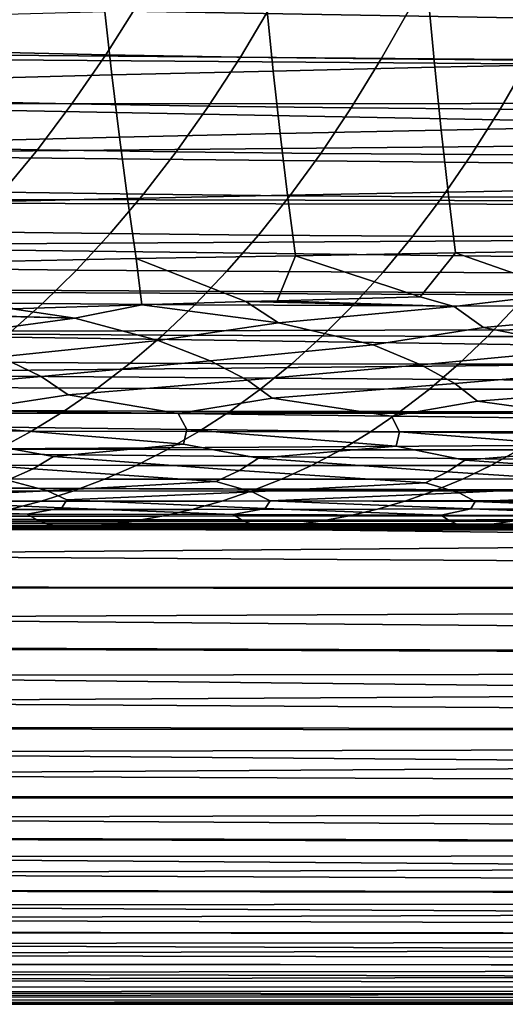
# Model space of a CAD drawing. Header units: metres. Extents: x -23 to 242, y -40 to 23.
# Tile 68 of 256: x 25.79 to 28.93, y -20 to -13.62. Entities that reach past the tile are written whole.
import ezdxf

# ---------------------------------------------------------------- set-up
doc = ezdxf.new("R2010")
doc.units = ezdxf.units.M
doc.layers.add('solid_10171013', color=7, linetype='CONTINUOUS')

msp = doc.modelspace()

# ---------------------------------------------------------------- linework, layer by layer
at = {"layer": 'solid_10171013'}
for points in [[(25.389336, -13.206691, 111.537949), (25.094749, -13.630113, 111.154785), (25.619873, -13.521772, 111.236404), (25.843702, -13.192604, 111.531807)], [(25.831392, -13.211082, 81.484428), (60.200001, -13.382612, 81.6371), (60.200001, -14.142136, 82.357864), (25.601278, -13.548038, 81.787735)], [(25.619873, -13.521772, 111.236404), (25.39691, -13.845643, 110.932541), (60.5, -14.142144, 110.642143), (60.5, -13.383145, 111.362396)], [(25.509834, -13.826753, 246.192963), (25.737978, -13.486362, 245.648315), (26.558241, -13.505987, 246.222748), (26.34333, -13.845499, 246.775223)], [(26.34333, -13.845499, 246.775223), (26.558241, -13.505987, 246.222748), (27.417511, -13.521946, 246.775986), (27.215204, -13.860709, 247.334976)], [(27.215204, -13.860709, 247.334976), (27.417511, -13.521946, 246.775986), (28.318319, -13.534345, 247.307587), (28.127794, -13.872488, 247.871857)], [(28.43573, -13.514658, 269.573761), (27.386017, -13.539826, 269.272949), (27.427948, -13.950733, 269.104126), (28.474407, -13.926785, 269.411011)], [(29.48661, -13.491099, 269.855896), (28.43573, -13.514658, 269.573761), (28.474407, -13.926785, 269.411011), (29.522438, -13.90428, 269.698914)], [(26.33807, -13.566708, 268.951965), (25.292492, -13.595404, 268.609436), (25.342287, -14.003314, 268.427826), (26.383698, -13.976213, 268.776886)], [(25.373482, -13.876737, 82.097359), (25.601278, -13.548038, 81.787735), (60.200001, -14.142136, 82.357864)], [(27.386017, -13.539826, 269.272949), (26.33807, -13.566708, 268.951965), (26.383698, -13.976213, 268.776886), (27.427948, -13.950733, 269.104126)], [(28.127794, -13.872488, 247.871857), (28.318319, -13.534345, 247.307587), (29.260479, -13.543396, 247.816727), (29.08087, -13.881044, 248.385178)], [(25.39691, -13.845643, 110.932541), (25.17556, -14.163199, 110.62104), (60.5, -14.142144, 110.642143)], [(25.277256, -14.145879, 246.748123), (25.509834, -13.826753, 246.192963), (26.34333, -13.845499, 246.775223), (26.124298, -14.163666, 247.338242)], [(26.124298, -14.163666, 247.338242), (26.34333, -13.845499, 246.775223), (27.215204, -13.860709, 247.334976), (27.009062, -14.178069, 247.904587)], [(25.373482, -13.876737, 82.097359), (60.200001, -14.142136, 82.357864), (60.200001, -14.862897, 83.117386), (25.149719, -14.196124, 82.412064)], [(27.009062, -14.178069, 247.904587), (27.215204, -13.860709, 247.334976), (28.127794, -13.872488, 247.871857), (27.933691, -14.189195, 248.446777)], [(27.933691, -14.189195, 248.446777), (28.127794, -13.872488, 247.871857), (29.08087, -13.881044, 248.385178), (28.897913, -14.197244, 248.96431)], [(29.522438, -13.90428, 269.698914), (28.474407, -13.926785, 269.411011), (28.515692, -14.333888, 269.23819), (29.560705, -14.312757, 269.532166)], [(28.897913, -14.197244, 248.96431), (29.08087, -13.881044, 248.385178), (30.073826, -13.886375, 248.873795), (29.901117, -14.202211, 249.456192)], [(26.383698, -13.976213, 268.776886), (25.342287, -14.003314, 268.427826), (25.395254, -14.405173, 268.235291), (26.432297, -14.380018, 268.591156)], [(27.427948, -13.950733, 269.104126), (26.383698, -13.976213, 268.776886), (26.432297, -14.380018, 268.591156), (27.472666, -14.356282, 268.924957)], [(28.474407, -13.926785, 269.411011), (27.427948, -13.950733, 269.104126), (27.472666, -14.356282, 268.924957), (28.515692, -14.333888, 269.23819)], [(24.953775, -14.476063, 110.300133), (24.73411, -14.781856, 109.972076), (60.5, -14.862393, 109.883148), (60.5, -14.142144, 110.642143)], [(25.17556, -14.163199, 110.62104), (24.953775, -14.476063, 110.300133), (60.5, -14.142144, 110.642143)], [(25.040707, -14.443903, 247.312668), (25.277256, -14.145879, 246.748123), (26.124298, -14.163666, 247.338242), (25.901585, -14.46066, 247.91069)], [(25.901585, -14.46066, 247.91069), (26.124298, -14.163666, 247.338242), (27.009062, -14.178069, 247.904587), (26.799505, -14.474208, 248.483627)], [(24.930357, -14.505833, 82.731163), (25.149719, -14.196124, 82.412064), (60.200001, -14.862897, 83.117386)], [(26.799505, -14.474208, 248.483627), (27.009062, -14.178069, 247.904587), (27.933691, -14.189195, 248.446777), (27.73641, -14.484654, 249.031174)], [(27.73641, -14.484654, 249.031174), (27.933691, -14.189195, 248.446777), (28.897913, -14.197244, 248.96431), (28.711987, -14.49219, 249.552948)], [(28.711987, -14.49219, 249.552948), (28.897913, -14.197244, 248.96431), (29.901117, -14.202211, 249.456192), (29.725622, -14.496806, 250.048141)], [(27.472666, -14.356282, 268.924957), (26.432297, -14.380018, 268.591156), (26.484205, -14.777163, 268.39389), (27.520491, -14.755557, 268.734589)], [(28.515692, -14.333888, 269.23819), (27.472666, -14.356282, 268.924957), (27.520491, -14.755557, 268.734589), (28.559893, -14.735097, 269.054474)], [(29.560705, -14.312757, 269.532166), (28.515692, -14.333888, 269.23819), (28.559893, -14.735097, 269.054474), (29.601704, -14.715712, 269.354889)], [(26.432297, -14.380018, 268.591156), (25.395254, -14.405173, 268.235291), (25.451736, -14.799979, 268.030945), (26.484205, -14.777163, 268.39389)], [(24.800568, -14.721326, 247.885742), (25.040707, -14.443903, 247.312668), (25.901585, -14.46066, 247.91069), (25.675543, -14.736991, 248.491669)], [(25.675543, -14.736991, 248.491669), (25.901585, -14.46066, 247.91069), (26.799505, -14.474208, 248.483627), (26.586857, -14.749642, 249.071213)], [(26.586857, -14.749642, 249.071213), (26.799505, -14.474208, 248.483627), (27.73641, -14.484654, 249.031174), (27.536249, -14.759385, 249.62413)], [(27.536249, -14.759385, 249.62413), (27.73641, -14.484654, 249.031174), (28.711987, -14.49219, 249.552948), (28.523369, -14.7664, 250.150192)], [(24.714354, -14.806415, 83.054924), (24.930357, -14.505833, 82.731163), (60.200001, -14.862897, 83.117386)], [(28.523369, -14.7664, 250.150192), (28.711987, -14.49219, 249.552948), (29.725622, -14.496806, 250.048141), (29.547602, -14.770671, 250.648712)], [(25.446493, -14.993261, 249.080368), (25.675543, -14.736991, 248.491669), (26.586857, -14.749642, 249.071213), (26.371407, -15.004979, 249.66655)], [(28.559893, -14.735097, 269.054474), (27.520491, -14.755557, 268.734589), (27.571754, -15.147638, 268.532166), (28.607327, -15.129539, 268.85907)], [(29.601704, -14.715712, 269.354889), (28.559893, -14.735097, 269.054474), (28.607327, -15.129539, 268.85907), (29.645737, -15.112328, 269.166321)], [(24.73411, -14.781856, 109.972076), (24.519489, -15.078104, 109.639664), (60.5, -14.862393, 109.883148)], [(26.484205, -14.777163, 268.39389), (25.451736, -14.799979, 268.030945), (25.512077, -15.186736, 267.813934), (26.539759, -15.166683, 268.184235)], [(26.371407, -15.004979, 249.66655), (26.586857, -14.749642, 249.071213), (27.536249, -14.759385, 249.62413), (27.333473, -15.013997, 250.224854)], [(27.520491, -14.755557, 268.734589), (26.484205, -14.777163, 268.39389), (26.539759, -15.166683, 268.184235), (27.571754, -15.147638, 268.532166)], [(27.333473, -15.013997, 250.224854), (27.536249, -14.759385, 249.62413), (28.523369, -14.7664, 250.150192), (28.3323, -15.020482, 250.755203)], [(28.3323, -15.020482, 250.755203), (28.523369, -14.7664, 250.150192), (29.547602, -14.770671, 250.648712), (29.367277, -15.024411, 251.25708)], [(24.519489, -15.078104, 109.639664), (24.310726, -15.364101, 109.304077), (60.5, -15.54315, 109.086075), (60.5, -14.862393, 109.883148)], [(24.714354, -14.806415, 83.054924), (60.200001, -14.862897, 83.117386), (60.200001, -15.542919, 83.913589), (24.502859, -15.097673, 83.382828)], [(25.21476, -15.230071, 249.67598), (25.446493, -14.993261, 249.080368), (26.371407, -15.004979, 249.66655), (26.153452, -15.240828, 250.268814)], [(26.153452, -15.240828, 250.268814), (26.371407, -15.004979, 249.66655), (27.333473, -15.013997, 250.224854), (27.128351, -15.249102, 250.832504)], [(27.128351, -15.249102, 250.832504), (27.333473, -15.013997, 250.224854), (28.3323, -15.020482, 250.755203), (28.139027, -15.255047, 251.367172)], [(28.139027, -15.255047, 251.367172), (28.3323, -15.020482, 250.755203), (29.367277, -15.024411, 251.25708), (29.184872, -15.258632, 251.872437)], [(24.297071, -15.379423, 83.714333), (24.502859, -15.097673, 83.382828), (60.200001, -15.542919, 83.913589)], [(29.3486, -15.387661, 268.931519), (29.645737, -15.112328, 269.166321), (28.607327, -15.129539, 268.85907)], [(25.737562, -15.491467, 267.693115), (26.576668, -15.465345, 268.007904), (26.539759, -15.166683, 268.184235), (25.512077, -15.186736, 267.813934)], [(27.251114, -15.445236, 268.248413), (27.453915, -15.439354, 268.318634), (27.571754, -15.147638, 268.532166), (26.539759, -15.166683, 268.184235)], [(26.576668, -15.465345, 268.007904), (27.251114, -15.445236, 268.248413), (26.539759, -15.166683, 268.184235)], [(27.453915, -15.439354, 268.318634), (28.379135, -15.413469, 268.627319), (27.571754, -15.147638, 268.532166)], [(28.379135, -15.413469, 268.627319), (28.607327, -15.129539, 268.85907), (27.571754, -15.147638, 268.532166)], [(28.599354, -15.476847, 268.65451), (29.3486, -15.387661, 268.931519), (28.607327, -15.129539, 268.85907), (28.379135, -15.413469, 268.627319)], [(24.980669, -15.448022, 250.277679), (25.21476, -15.230071, 249.67598), (26.153452, -15.240828, 250.268814), (25.933285, -15.457795, 250.877167)], [(25.933285, -15.457795, 250.877167), (26.153452, -15.240828, 250.268814), (27.128351, -15.249102, 250.832504), (26.92115, -15.46531, 251.446289)], [(26.92115, -15.46531, 251.446289), (27.128351, -15.249102, 250.832504), (28.139027, -15.255047, 251.367172), (27.943792, -15.470705, 251.985291)], [(27.943792, -15.470705, 251.985291), (28.139027, -15.255047, 251.367172), (29.184872, -15.258632, 251.872437), (29.000612, -15.473939, 252.493927)], [(24.297071, -15.379423, 83.714333), (60.200001, -15.542919, 83.913589), (60.200001, -16.18034, 84.744293), (24.096949, -15.651815, 84.049271)], [(24.310726, -15.364101, 109.304077), (24.106079, -15.641211, 108.96405), (60.5, -15.54315, 109.086075)], [(28.599354, -15.476847, 268.65451), (27.453915, -15.439354, 268.318634), (27.251114, -15.445236, 268.248413)], [(28.599354, -15.476847, 268.65451), (28.379135, -15.413469, 268.627319), (27.453915, -15.439354, 268.318634)], [(28.788877, -15.612595, 268.621857), (29.948284, -15.507005, 269.03064), (29.3486, -15.387661, 268.931519), (28.599354, -15.476847, 268.65451)], [(24.744541, -15.647716, 250.884674), (24.980669, -15.448022, 250.277679), (25.933285, -15.457795, 250.877167), (25.711201, -15.65649, 251.490829)], [(26.142616, -15.552872, 267.794128), (25.737562, -15.491467, 267.693115), (24.933481, -15.5177, 267.374146)], [(25.711201, -15.65649, 251.490829), (25.933285, -15.457795, 250.877167), (26.92115, -15.46531, 251.446289), (26.712135, -15.663234, 252.065369)], [(26.142616, -15.552872, 267.794128), (26.576668, -15.465345, 268.007904), (25.737562, -15.491467, 267.693115)], [(26.682468, -15.696915, 267.875183), (27.462904, -15.583664, 268.223694), (26.576668, -15.465345, 268.007904), (26.142616, -15.552872, 267.794128)], [(27.462904, -15.583664, 268.223694), (27.251114, -15.445236, 268.248413), (26.576668, -15.465345, 268.007904)], [(26.712135, -15.663234, 252.065369), (26.92115, -15.46531, 251.446289), (27.943792, -15.470705, 251.985291), (27.746841, -15.668066, 252.608704)], [(28.599354, -15.476847, 268.65451), (27.251114, -15.445236, 268.248413), (27.462904, -15.583664, 268.223694)], [(28.599354, -15.476847, 268.65451), (27.462904, -15.583664, 268.223694), (28.076168, -15.725664, 268.315918), (28.788877, -15.612595, 268.621857)], [(27.746841, -15.668066, 252.608704), (27.943792, -15.470705, 251.985291), (29.000612, -15.473939, 252.493927), (28.81472, -15.670938, 253.120758)], [(29.948284, -15.507005, 269.03064), (28.788877, -15.612595, 268.621857), (29.476049, -15.752507, 268.722809), (30.119646, -15.639549, 268.991089)], [(28.81472, -15.670938, 253.120758), (29.000612, -15.473939, 252.493927), (30.090721, -15.475278, 252.972946), (29.914881, -15.67209, 253.602432)], [(23.907, -15.908607, 108.620903), (23.715017, -16.165514, 108.276085), (60.5, -16.180403, 108.255615), (60.5, -15.54315, 109.086075)], [(24.106079, -15.641211, 108.96405), (23.907, -15.908607, 108.620903), (60.5, -15.54315, 109.086075)], [(26.142616, -15.552872, 267.794128), (24.933481, -15.5177, 267.374146), (24.82725, -15.52127, 267.330658)], [(26.142616, -15.552872, 267.794128), (24.82725, -15.52127, 267.330658), (25.296221, -15.666424, 267.397522)], [(26.142616, -15.552872, 267.794128), (25.296221, -15.666424, 267.397522), (25.66139, -15.803097, 267.418732), (26.682468, -15.696915, 267.875183)], [(27.462904, -15.583664, 268.223694), (26.682468, -15.696915, 267.875183), (27.018633, -15.829651, 267.879639), (28.076168, -15.725664, 268.315918)], [(28.788877, -15.612595, 268.621857), (28.076168, -15.725664, 268.315918), (28.383051, -15.854703, 268.305725), (29.476049, -15.752507, 268.722809)], [(23.90204, -15.914923, 84.38739), (24.096949, -15.651815, 84.049271), (60.200001, -16.18034, 84.744293)], [(25.487488, -15.837523, 252.108978), (25.711201, -15.65649, 251.490829), (26.712135, -15.663234, 252.065369), (26.501572, -15.843485, 252.68895)], [(26.682468, -15.696915, 267.875183), (25.66139, -15.803097, 267.418732), (25.924196, -15.930878, 267.395905), (27.018633, -15.829651, 267.879639)], [(26.501572, -15.843485, 252.68895), (26.712135, -15.663234, 252.065369), (27.746841, -15.668066, 252.608704), (27.548414, -15.847743, 253.236618)], [(27.548414, -15.847743, 253.236618), (27.746841, -15.668066, 252.608704), (28.81472, -15.670938, 253.120758), (28.627422, -15.850238, 253.752075)], [(28.627422, -15.850238, 253.752075), (28.81472, -15.670938, 253.120758), (29.914881, -15.67209, 253.602432), (29.737696, -15.851181, 254.23642)], [(28.076168, -15.725664, 268.315918), (27.018633, -15.829651, 267.879639), (27.260429, -15.954079, 267.846069), (28.383051, -15.854703, 268.305725)], [(29.476049, -15.752507, 268.722809), (28.383051, -15.854703, 268.305725), (28.603779, -15.975988, 268.262787), (29.753513, -15.878107, 268.699829)], [(25.66139, -15.803097, 267.418732), (24.596649, -15.906583, 266.909058), (24.786442, -16.029175, 266.85553), (25.924196, -15.930878, 267.395905)], [(25.262375, -16.001574, 252.730988), (25.487488, -15.837523, 252.108978), (26.501572, -15.843485, 252.68895), (26.289669, -16.006748, 253.316391)], [(27.018633, -15.829651, 267.879639), (25.924196, -15.930878, 267.395905), (26.099728, -16.050385, 267.335602), (27.260429, -15.954079, 267.846069)], [(26.289669, -16.006748, 253.316391), (26.501572, -15.843485, 252.68895), (27.548414, -15.847743, 253.236618), (27.348705, -16.01042, 253.868393)], [(28.383051, -15.854703, 268.305725), (27.260429, -15.954079, 267.846069), (27.421776, -16.070681, 267.779968), (28.603779, -15.975988, 268.262787)], [(27.348705, -16.01042, 253.868393), (27.548414, -15.847743, 253.236618), (28.627422, -15.850238, 253.752075), (28.438894, -16.01252, 254.387253)], [(28.438894, -16.01252, 254.387253), (28.627422, -15.850238, 253.752075), (29.737696, -15.851181, 254.23642), (29.559332, -16.013233, 254.874268)], [(29.753513, -15.878107, 268.699829), (28.603779, -15.975988, 268.262787), (28.75106, -16.089874, 268.191681), (29.953188, -15.99647, 268.648712)], [(23.712925, -16.168493, 84.728004), (23.90204, -15.914923, 84.38739), (60.200001, -16.18034, 84.744293)], [(25.924196, -15.930878, 267.395905), (24.786442, -16.029175, 266.85553), (25.439423, -16.151287, 266.968964), (26.099728, -16.050385, 267.335602)], [(27.260429, -15.954079, 267.846069), (26.099728, -16.050385, 267.335602), (26.811819, -16.170351, 267.4534), (27.421776, -16.070681, 267.779968)], [(25.036015, -16.149397, 253.35643), (25.262375, -16.001574, 252.730988), (26.289669, -16.006748, 253.316391), (26.076571, -16.15379, 253.947266)], [(26.076571, -16.15379, 253.947266), (26.289669, -16.006748, 253.316391), (27.348705, -16.01042, 253.868393), (27.147846, -16.156872, 254.503601)], [(27.147846, -16.156872, 254.503601), (27.348705, -16.01042, 253.868393), (28.438894, -16.01252, 254.387253), (28.24926, -16.158569, 255.025864)], [(28.603779, -15.975988, 268.262787), (27.421776, -16.070681, 267.779968), (28.193279, -16.188494, 267.900665), (28.75106, -16.089874, 268.191681)], [(28.24926, -16.158569, 255.025864), (28.438894, -16.01252, 254.387253), (29.559332, -16.013233, 254.874268), (29.379904, -16.159035, 255.515533)], [(29.953188, -15.99647, 268.648712), (28.75106, -16.089874, 268.191681), (29.582382, -16.205532, 268.313782), (30.08655, -16.10783, 268.573303)], [(26.099728, -16.050385, 267.335602), (25.439423, -16.151287, 266.968964), (26.811819, -16.170351, 267.4534)], [(27.421776, -16.070681, 267.779968), (26.811819, -16.170351, 267.4534), (28.193279, -16.188494, 267.900665)], [(28.75106, -16.089874, 268.191681), (28.193279, -16.188494, 267.900665), (29.582382, -16.205532, 268.313782)], [(23.530846, -16.411768, 107.930389), (23.353588, -16.647978, 107.583542), (60.5, -16.773222, 107.393066), (60.5, -16.180403, 108.255615)], [(23.712925, -16.168493, 84.728004), (60.200001, -16.18034, 84.744293), (60.200001, -16.773411, 85.607216), (23.530174, -16.412321, 85.070404)], [(23.715017, -16.165514, 108.276085), (23.530846, -16.411768, 107.930389), (60.5, -16.180403, 108.255615)], [(24.808558, -16.281754, 253.984894), (25.036015, -16.149397, 253.35643), (26.076571, -16.15379, 253.947266), (25.862415, -16.285378, 254.581161)], [(25.439423, -16.151287, 266.968964), (25.50247, -16.25684, 266.85553), (26.869204, -16.273386, 267.340576), (26.811819, -16.170351, 267.4534)], [(25.862415, -16.285378, 254.581161), (26.076571, -16.15379, 253.947266), (27.147846, -16.156872, 254.503601), (26.945965, -16.28788, 255.141846)], [(26.811819, -16.170351, 267.4534), (26.869204, -16.273386, 267.340576), (28.245417, -16.289179, 267.788574), (28.193279, -16.188494, 267.900665)], [(26.945965, -16.28788, 255.141846), (27.147846, -16.156872, 254.503601), (28.24926, -16.158569, 255.025864), (28.058638, -16.289171, 255.667511)], [(28.058638, -16.289171, 255.667511), (28.24926, -16.158569, 255.025864), (29.379904, -16.159035, 255.515533), (29.199524, -16.289381, 256.159851)], [(28.193279, -16.188494, 267.900665), (28.245417, -16.289179, 267.788574), (29.629652, -16.304043, 268.202454), (29.582382, -16.205532, 268.313782)], [(25.50247, -16.25684, 266.85553), (25.479128, -16.354164, 266.703888), (26.005846, -16.449152, 266.751251), (26.846724, -16.368471, 267.194733)], [(26.869204, -16.273386, 267.340576), (25.50247, -16.25684, 266.85553), (26.846724, -16.368471, 267.194733)], [(26.869204, -16.273386, 267.340576), (26.846724, -16.368471, 267.194733), (27.332537, -16.460819, 267.216797), (28.224451, -16.382193, 267.64798)], [(28.245417, -16.289179, 267.788574), (26.869204, -16.273386, 267.340576), (28.224451, -16.382193, 267.64798)], [(24.580154, -16.399403, 254.615967), (24.808558, -16.281754, 253.984894), (25.862415, -16.285378, 254.581161), (25.647339, -16.402285, 255.217667)], [(25.647339, -16.402285, 255.217667), (25.862415, -16.285378, 254.581161), (26.945965, -16.28788, 255.141846), (26.743191, -16.404219, 255.7827)], [(26.743191, -16.404219, 255.7827), (26.945965, -16.28788, 255.141846), (28.058638, -16.289171, 255.667511), (27.867147, -16.405113, 256.311768)], [(27.867147, -16.405113, 256.311768), (28.058638, -16.289171, 255.667511), (29.199524, -16.289381, 256.159851), (29.018299, -16.405066, 256.806763)], [(28.245417, -16.289179, 267.788574), (28.224451, -16.382193, 267.64798), (28.668673, -16.472008, 267.647858), (29.610765, -16.39514, 268.066681)], [(29.629652, -16.304043, 268.202454), (28.245417, -16.289179, 267.788574), (29.610765, -16.39514, 268.066681)], [(25.479128, -16.354164, 266.703888), (24.69054, -16.437214, 266.248138), (25.873766, -16.530106, 266.550049), (26.005846, -16.449152, 266.751251)], [(26.846724, -16.368471, 267.194733), (26.005846, -16.449152, 266.751251), (27.209606, -16.540031, 267.027557), (27.332537, -16.460819, 267.216797)], [(28.224451, -16.382193, 267.64798), (27.332537, -16.460819, 267.216797), (28.555817, -16.549616, 267.469421), (28.668673, -16.472008, 267.647858)], [(29.610765, -16.39514, 268.066681), (28.668673, -16.472008, 267.647858), (29.91098, -16.558691, 267.878387), (30.012985, -16.482557, 268.047119)], [(23.354012, -16.64641, 85.414108), (23.530174, -16.412321, 85.070404), (60.200001, -16.773411, 85.607216)], [(24.69054, -16.437214, 266.248138), (24.550434, -16.520063, 266.03363), (25.708096, -16.603594, 266.329712), (25.873766, -16.530106, 266.550049)], [(25.431484, -16.505278, 255.856384), (25.647339, -16.402285, 255.217667), (26.743191, -16.404219, 255.7827), (26.539652, -16.506672, 256.425781)], [(26.005846, -16.449152, 266.751251), (25.873766, -16.530106, 266.550049), (27.055363, -16.611895, 266.821625), (27.209606, -16.540031, 267.027557)], [(26.539652, -16.506672, 256.425781), (26.743191, -16.404219, 255.7827), (27.867147, -16.405113, 256.311768), (27.674908, -16.507185, 256.958252)], [(27.332537, -16.460819, 267.216797), (27.209606, -16.540031, 267.027557), (28.414106, -16.619991, 267.276398), (28.555817, -16.549616, 267.469421)], [(27.674908, -16.507185, 256.958252), (27.867147, -16.405113, 256.311768), (29.018299, -16.405066, 256.806763), (28.836344, -16.506887, 257.455933)], [(28.836344, -16.506887, 257.455933), (29.018299, -16.405066, 256.806763), (30.19536, -16.404192, 257.269592), (30.022682, -16.505867, 257.920868)], [(25.214987, -16.595131, 256.496887), (25.431484, -16.505278, 255.856384), (26.539652, -16.506672, 256.425781), (26.335478, -16.596018, 257.070648)], [(26.335478, -16.596018, 257.070648), (26.539652, -16.506672, 256.425781), (27.674908, -16.507185, 256.958252), (27.482038, -16.59617, 257.606567)], [(27.482038, -16.59617, 257.606567), (27.674908, -16.507185, 256.958252), (28.836344, -16.506887, 257.455933), (28.653767, -16.595638, 258.106903)], [(28.668673, -16.472008, 267.647858), (28.555817, -16.549616, 267.469421), (29.782711, -16.627705, 267.69693), (29.91098, -16.558691, 267.878387)], [(28.653767, -16.595638, 258.106903), (28.836344, -16.506887, 257.455933), (30.022682, -16.505867, 257.920868), (29.849398, -16.594481, 258.573944)], [(25.873766, -16.530106, 266.550049), (25.708096, -16.603594, 266.329712), (25.96571, -16.67182, 266.265747), (27.055363, -16.611895, 266.821625)], [(27.209606, -16.540031, 267.027557), (27.055363, -16.611895, 266.821625), (27.29266, -16.678425, 266.747711), (28.414106, -16.619991, 267.276398)], [(28.555817, -16.549616, 267.469421), (28.414106, -16.619991, 267.276398), (28.631046, -16.6849, 267.193909), (29.782711, -16.627705, 267.69693)], [(23.353588, -16.647978, 107.583542), (23.182371, -16.87458, 107.23539), (60.5, -16.773222, 107.393066)], [(23.354012, -16.64641, 85.414108), (60.200001, -16.773411, 85.607216), (60.200001, -17.320509, 86.5), (23.184015, -16.871088, 85.759125)], [(25.708096, -16.603594, 266.329712), (24.652479, -16.665306, 265.744843), (24.789362, -16.725996, 265.630524), (25.96571, -16.67182, 266.265747)], [(24.997976, -16.672594, 257.138824), (25.214987, -16.595131, 256.496887), (26.335478, -16.596018, 257.070648), (26.130785, -16.673018, 257.716919)], [(27.055363, -16.611895, 266.821625), (25.96571, -16.67182, 266.265747), (26.091797, -16.731026, 266.148651), (27.29266, -16.678425, 266.747711)], [(26.130785, -16.673018, 257.716919), (26.335478, -16.596018, 257.070648), (27.482038, -16.59617, 257.606567), (27.288649, -16.672846, 258.256287)], [(27.288649, -16.672846, 258.256287), (27.482038, -16.59617, 257.606567), (28.653767, -16.595638, 258.106903), (28.470671, -16.672102, 258.759338)], [(28.414106, -16.619991, 267.276398), (27.29266, -16.678425, 266.747711), (27.408295, -16.736214, 266.628387), (28.631046, -16.6849, 267.193909)], [(28.470671, -16.672102, 258.759338), (28.653767, -16.595638, 258.106903), (29.849398, -16.594481, 258.573944), (29.675598, -16.670824, 259.228516)], [(29.782711, -16.627705, 267.69693), (28.631046, -16.6849, 267.193909), (28.736563, -16.741348, 267.072845), (29.979366, -16.691078, 267.607025)], [(24.780521, -16.738337, 257.781921), (24.997976, -16.672594, 257.138824), (26.130785, -16.673018, 257.716919), (25.925632, -16.738354, 258.364441)], [(25.96571, -16.67182, 266.265747), (24.789362, -16.725996, 265.630524), (26.058903, -16.781445, 265.967896), (26.091797, -16.731026, 266.148651)], [(25.925632, -16.738354, 258.364441), (26.130785, -16.673018, 257.716919), (27.288649, -16.672846, 258.256287), (27.094791, -16.737904, 258.907227)], [(27.29266, -16.678425, 266.747711), (26.091797, -16.731026, 266.148651), (27.376722, -16.785446, 266.454712), (27.408295, -16.736214, 266.628387)], [(27.094791, -16.737904, 258.907227), (27.288649, -16.672846, 258.256287), (28.470671, -16.672102, 258.759338), (28.287102, -16.73699, 259.412964)], [(28.631046, -16.6849, 267.193909), (27.408295, -16.736214, 266.628387), (28.736563, -16.741348, 267.072845)], [(28.287102, -16.73699, 259.412964), (28.470671, -16.672102, 258.759338), (29.675598, -16.670824, 259.228516), (29.501333, -16.735624, 259.884277)], [(29.979366, -16.691078, 267.607025), (28.736563, -16.741348, 267.072845), (30.075108, -16.746265, 267.484558)], [(23.016321, -17.091972, 106.88578), (22.855167, -17.299959, 106.535507), (60.5, -17.320457, 106.500046), (60.5, -16.773222, 107.393066)], [(23.182371, -16.87458, 107.23539), (23.016321, -17.091972, 106.88578), (60.5, -16.773222, 107.393066)], [(24.518372, -16.820642, 265.162048), (25.834532, -16.823284, 265.708496), (24.756098, -16.777683, 265.442139)], [(24.562668, -16.793001, 258.426086), (24.780521, -16.738337, 257.781921), (25.925632, -16.738354, 258.364441), (25.720062, -16.792679, 259.01297)], [(24.789362, -16.725996, 265.630524), (24.756098, -16.777683, 265.442139), (25.834532, -16.823284, 265.708496), (26.058903, -16.781445, 265.967896)], [(25.720062, -16.792679, 259.01297), (25.925632, -16.738354, 258.364441), (27.094791, -16.737904, 258.907227), (26.900501, -16.792015, 259.559235)], [(25.834532, -16.823284, 265.708496), (27.167507, -16.826273, 266.213989), (26.058903, -16.781445, 265.967896)], [(26.091797, -16.731026, 266.148651), (26.058903, -16.781445, 265.967896), (27.167507, -16.826273, 266.213989), (27.376722, -16.785446, 266.454712)], [(26.900501, -16.792015, 259.559235), (27.094791, -16.737904, 258.907227), (28.287102, -16.73699, 259.412964), (28.103094, -16.790985, 260.067688)], [(27.408295, -16.736214, 266.628387), (27.376722, -16.785446, 266.454712), (28.514559, -16.829388, 266.681671), (28.707119, -16.789476, 266.905609)], [(28.736563, -16.741348, 267.072845), (27.408295, -16.736214, 266.628387), (28.707119, -16.789476, 266.905609)], [(28.103094, -16.790985, 260.067688), (28.287102, -16.73699, 259.412964), (29.501333, -16.735624, 259.884277), (29.326626, -16.789579, 260.541107)], [(28.736563, -16.741348, 267.072845), (28.707119, -16.789476, 266.905609), (29.873787, -16.832443, 267.11438), (30.048494, -16.793365, 267.323242)], [(30.075108, -16.746265, 267.484558), (28.736563, -16.741348, 267.072845), (30.048494, -16.793365, 267.323242)], [(24.584658, -16.855707, 265.009644), (25.894394, -16.857464, 265.557953), (25.834532, -16.823284, 265.708496), (24.518372, -16.820642, 265.162048)], [(25.307835, -16.870916, 260.312561), (25.514116, -16.836649, 259.662415), (26.705812, -16.835844, 260.212128), (26.510757, -16.87006, 260.865723)], [(25.514116, -16.836649, 259.662415), (25.720062, -16.792679, 259.01297), (26.900501, -16.792015, 259.559235), (26.705812, -16.835844, 260.212128)], [(25.894394, -16.857464, 265.557953), (27.221621, -16.8596, 266.065369), (27.167507, -16.826273, 266.213989), (25.834532, -16.823284, 265.708496)], [(26.510757, -16.87006, 260.865723), (26.705812, -16.835844, 260.212128), (27.918674, -16.834768, 260.723267), (27.733871, -16.869024, 261.379578)], [(26.705812, -16.835844, 260.212128), (26.900501, -16.792015, 259.559235), (28.103094, -16.790985, 260.067688), (27.918674, -16.834768, 260.723267)], [(27.167507, -16.826273, 266.213989), (28.514559, -16.829388, 266.681671), (27.376722, -16.785446, 266.454712)], [(27.221621, -16.8596, 266.065369), (28.563526, -16.8619, 266.535004), (28.514559, -16.829388, 266.681671), (27.167507, -16.826273, 266.213989)], [(27.733871, -16.869024, 261.379578), (27.918674, -16.834768, 260.723267), (29.151505, -16.833391, 261.198822), (28.975996, -16.867758, 261.857239)], [(27.918674, -16.834768, 260.723267), (28.103094, -16.790985, 260.067688), (29.326626, -16.789579, 260.541107), (29.151505, -16.833391, 261.198822)], [(28.514559, -16.829388, 266.681671), (29.873787, -16.832443, 267.11438), (28.707119, -16.789476, 266.905609)], [(28.563526, -16.8619, 266.535004), (29.918161, -16.864185, 266.969666), (29.873787, -16.832443, 267.11438), (28.514559, -16.829388, 266.681671)], [(23.019705, -17.086699, 86.105545), (23.184015, -16.871088, 85.759125), (60.200001, -17.320509, 86.5)], [(24.652037, -16.88191, 264.856262), (25.95525, -16.883001, 265.406372), (25.894394, -16.857464, 265.557953), (24.584658, -16.855707, 265.009644)], [(24.72027, -16.899103, 264.702332), (26.016882, -16.899754, 265.254272), (25.95525, -16.883001, 265.406372), (24.652037, -16.88191, 264.856262)], [(24.72027, -16.899103, 264.702332), (25.38932, -16.907219, 264.816284), (26.016882, -16.899754, 265.254272)], [(24.894426, -16.912962, 261.614319), (25.101257, -16.896137, 260.963257), (26.315372, -16.895329, 261.519897), (26.119694, -16.912317, 262.174469)], [(25.101257, -16.896137, 260.963257), (25.307835, -16.870916, 260.312561), (26.510757, -16.87006, 260.865723), (26.315372, -16.895329, 261.519897)], [(26.016882, -16.899754, 265.254272), (25.38932, -16.907219, 264.816284), (26.61042, -16.907808, 265.319794)], [(25.38932, -16.907219, 264.816284), (25.531494, -16.918623, 264.138672), (26.805418, -16.919046, 264.666077), (26.61042, -16.907808, 265.319794)], [(25.95525, -16.883001, 265.406372), (27.276634, -16.884489, 265.915741), (27.221621, -16.8596, 266.065369), (25.894394, -16.857464, 265.557953)], [(25.923769, -16.921587, 262.829254), (26.119694, -16.912317, 262.174469), (27.363235, -16.911678, 262.693726), (27.177479, -16.921303, 263.351196)], [(26.016882, -16.899754, 265.254272), (27.332352, -16.900801, 265.765564), (27.276634, -16.884489, 265.915741), (25.95525, -16.883001, 265.406372)], [(26.016882, -16.899754, 265.254272), (26.61042, -16.907808, 265.319794), (26.888899, -16.907984, 265.428741)], [(26.016882, -16.899754, 265.254272), (26.888899, -16.907984, 265.428741), (27.332352, -16.900801, 265.765564)], [(26.119694, -16.912317, 262.174469), (26.315372, -16.895329, 261.519897), (27.548716, -16.894434, 262.036469), (27.363235, -16.911678, 262.693726)], [(26.315372, -16.895329, 261.519897), (26.510757, -16.87006, 260.865723), (27.733871, -16.869024, 261.379578), (27.548716, -16.894434, 262.036469)], [(26.888899, -16.907984, 265.428741), (26.61042, -16.907808, 265.319794), (26.805418, -16.919046, 264.666077)], [(26.888899, -16.907984, 265.428741), (26.805418, -16.919046, 264.666077), (28.093786, -16.91964, 265.154114), (27.89929, -16.908701, 265.807098)], [(27.332352, -16.900801, 265.765564), (26.888899, -16.907984, 265.428741), (27.89929, -16.908701, 265.807098)], [(27.177479, -16.921303, 263.351196), (27.363235, -16.911678, 262.693726), (28.623915, -16.910946, 263.175568), (28.447412, -16.921003, 263.835114)], [(27.276634, -16.884489, 265.915741), (28.613308, -16.886164, 266.387329), (28.563526, -16.8619, 266.535004), (27.221621, -16.8596, 266.065369)], [(27.332352, -16.900801, 265.765564), (28.663723, -16.90204, 266.239105), (28.613308, -16.886164, 266.387329), (27.276634, -16.884489, 265.915741)], [(27.332352, -16.900801, 265.765564), (27.89929, -16.908701, 265.807098), (28.534016, -16.909189, 266.032074)], [(27.332352, -16.900801, 265.765564), (28.534016, -16.909189, 266.032074), (28.663723, -16.90204, 266.239105)], [(27.363235, -16.911678, 262.693726), (27.548716, -16.894434, 262.036469), (28.800123, -16.893377, 262.516235), (28.623915, -16.910946, 263.175568)], [(27.548716, -16.894434, 262.036469), (27.733871, -16.869024, 261.379578), (28.975996, -16.867758, 261.857239), (28.800123, -16.893377, 262.516235)], [(28.534016, -16.909189, 266.032074), (27.89929, -16.908701, 265.807098), (28.093786, -16.91964, 265.154114)], [(28.534016, -16.909189, 266.032074), (28.093786, -16.91964, 265.154114), (29.394556, -16.920254, 265.605988), (29.208347, -16.909716, 266.261047)], [(28.447412, -16.921003, 263.835114), (28.623915, -16.910946, 263.175568), (29.899561, -16.91004, 263.622742), (29.731443, -16.920582, 264.283844)], [(28.663723, -16.90204, 266.239105), (28.534016, -16.909189, 266.032074), (29.208347, -16.909716, 266.261047)], [(28.613308, -16.886164, 266.387329), (29.963266, -16.88785, 266.823914), (29.918161, -16.864185, 266.969666), (28.563526, -16.8619, 266.535004)], [(28.663723, -16.90204, 266.239105), (30.00894, -16.903303, 266.677582), (29.963266, -16.88785, 266.823914), (28.613308, -16.886164, 266.387329)], [(28.623915, -16.910946, 263.175568), (28.800123, -16.893377, 262.516235), (30.067381, -16.892097, 262.961823), (29.899561, -16.91004, 263.622742)], [(28.663723, -16.90204, 266.239105), (29.208347, -16.909716, 266.261047), (30.00894, -16.903303, 266.677582)], [(28.800123, -16.893377, 262.516235), (28.975996, -16.867758, 261.857239), (30.234869, -16.86622, 262.301239), (30.067381, -16.892097, 262.961823)], [(24.480259, -16.92367, 262.916901), (24.687401, -16.921974, 262.265625), (25.923769, -16.921587, 262.829254), (25.727676, -16.923553, 263.48407)], [(24.687401, -16.921974, 262.265625), (24.894426, -16.912962, 261.614319), (26.119694, -16.912317, 262.174469), (25.923769, -16.921587, 262.829254)], [(25.531494, -16.918623, 264.138672), (25.727676, -16.923553, 263.48407), (26.991514, -16.923651, 264.008728), (26.805418, -16.919046, 264.666077)], [(25.727676, -16.923553, 263.48407), (25.923769, -16.921587, 262.829254), (27.177479, -16.921303, 263.351196), (26.991514, -16.923651, 264.008728)], [(26.805418, -16.919046, 264.666077), (26.991514, -16.923651, 264.008728), (28.270679, -16.923817, 264.49469), (28.093786, -16.91964, 265.154114)], [(26.991514, -16.923651, 264.008728), (27.177479, -16.921303, 263.351196), (28.447412, -16.921003, 263.835114), (28.270679, -16.923817, 264.49469)], [(28.093786, -16.91964, 265.154114), (28.270679, -16.923817, 264.49469), (29.563087, -16.923927, 264.944977), (29.394556, -16.920254, 265.605988)], [(28.270679, -16.923817, 264.49469), (28.447412, -16.921003, 263.835114), (29.731443, -16.920582, 264.283844), (29.563087, -16.923927, 264.944977)], [(22.860596, -17.293505, 86.453369), (23.019705, -17.086699, 86.105545), (60.200001, -17.320509, 86.5)], [(22.860596, -17.293505, 86.453369), (60.200001, -17.320509, 86.5), (60.200001, -17.820131, 87.420189), (22.706476, -17.491241, 86.801727)], [(22.699495, -17.49881, 106.184608), (22.549923, -17.689114, 105.832481), (60.5, -17.820084, 105.579849), (60.5, -17.320457, 106.500046)], [(22.855167, -17.299959, 106.535507), (22.699495, -17.49881, 106.184608), (60.5, -17.320457, 106.500046)], [(22.557894, -17.680342, 87.150909), (22.706476, -17.491241, 86.801727), (60.200001, -17.820131, 87.420189)], [(22.549923, -17.689114, 105.832481), (22.407036, -17.871346, 105.478584), (60.5, -17.820084, 105.579849)], [(22.557894, -17.680342, 87.150909), (60.200001, -17.820131, 87.420189), (60.200001, -18.270908, 88.365265), (22.415487, -17.861412, 87.501671)], [(22.270811, -18.045296, 105.12365), (22.140909, -18.211102, 104.767754), (60.5, -18.271139, 104.634201), (60.5, -17.820084, 105.579849)], [(22.407036, -17.871346, 105.478584), (22.270811, -18.045296, 105.12365), (60.5, -17.820084, 105.579849)], [(22.279871, -18.034868, 87.854561), (22.415487, -17.861412, 87.501671), (60.200001, -18.270908, 88.365265)], [(22.151031, -18.200422, 88.208763), (22.279871, -18.034868, 87.854561), (60.200001, -18.270908, 88.365265)], [(22.140909, -18.211102, 104.767754), (22.017031, -18.369049, 104.410629), (60.5, -18.271139, 104.634201)], [(22.151031, -18.200422, 88.208763), (60.200001, -18.270908, 88.365265), (60.200001, -18.671608, 89.332642), (22.028378, -18.358225, 88.564285)], [(21.898985, -18.519341, 104.052086), (21.787067, -18.661865, 103.692688), (60.5, -18.671585, 103.667435), (60.5, -18.271139, 104.634201)], [(22.017031, -18.369049, 104.410629), (21.898985, -18.519341, 104.052086), (60.5, -18.271139, 104.634201)], [(21.911293, -18.508497, 88.921379), (22.028378, -18.358225, 88.564285), (60.200001, -18.671608, 89.332642)], [(21.799463, -18.651363, 89.280121), (21.911293, -18.508497, 88.921379), (60.200001, -18.671608, 89.332642)], [(21.68103, -18.796761, 103.332405), (21.580521, -18.924189, 102.971092), (60.5, -19.020929, 102.68087), (60.5, -18.671585, 103.667435)], [(21.787067, -18.661865, 103.692688), (21.68103, -18.796761, 103.332405), (60.5, -18.671585, 103.667435)], [(21.799463, -18.651363, 89.280121), (60.200001, -18.671608, 89.332642), (60.200001, -19.02113, 90.319656), (21.69335, -18.786728, 89.640053)], [(21.592611, -18.91468, 90.001167), (21.69335, -18.786728, 89.640053), (60.200001, -19.02113, 90.319656)], [(21.580521, -18.924189, 102.971092), (21.485296, -19.044283, 102.608627), (60.5, -19.020929, 102.68087)], [(21.592611, -18.91468, 90.001167), (60.200001, -19.02113, 90.319656), (60.200001, -19.318516, 91.323616), (21.496843, -19.03532, 90.363503)], [(21.395548, -19.157032, 102.24527), (21.31131, -19.262403, 101.881432), (60.5, -19.31867, 101.67572), (60.5, -19.020929, 102.68087)], [(21.485296, -19.044283, 102.608627), (21.395548, -19.157032, 102.24527), (60.5, -19.020929, 102.68087)], [(21.405548, -19.148722, 90.727089), (21.496843, -19.03532, 90.363503), (60.200001, -19.318516, 91.323616)], [(21.318888, -19.254869, 91.091675), (21.405548, -19.148722, 90.727089), (60.200001, -19.318516, 91.323616)], [(21.31131, -19.262403, 101.881432), (21.232595, -19.360384, 101.517525), (60.5, -19.31867, 101.67572)], [(21.318888, -19.254869, 91.091675), (60.200001, -19.318516, 91.323616), (60.200001, -19.562952, 92.341766), (21.237728, -19.353733, 91.456886)], [(21.159464, -19.451038, 101.153717), (21.091915, -19.534477, 100.790009), (60.5, -19.562971, 100.658195), (60.5, -19.31867, 101.67572)], [(21.232595, -19.360384, 101.517525), (21.159464, -19.451038, 101.153717), (60.5, -19.31867, 101.67572)], [(21.162949, -19.445299, 91.822357), (21.237728, -19.353733, 91.456886), (60.200001, -19.562952, 92.341766)], [(21.09502, -19.529675, 92.188179), (21.162949, -19.445299, 91.822357), (60.200001, -19.562952, 92.341766)], [(20.972988, -19.679771, 100.064636), (20.921345, -19.741718, 99.703835), (60.5, -19.753647, 99.629379), (60.5, -19.562971, 100.658195)], [(21.029806, -19.61071, 100.426834), (20.972988, -19.679771, 100.064636), (60.5, -19.562971, 100.658195)], [(21.091915, -19.534477, 100.790009), (21.029806, -19.61071, 100.426834), (60.5, -19.562971, 100.658195)], [(21.09502, -19.529675, 92.188179), (60.200001, -19.562952, 92.341766), (60.200001, -19.753767, 93.371307), (21.033405, -19.606903, 92.554199)], [(20.977467, -19.67692, 92.919655), (21.033405, -19.606903, 92.554199), (60.200001, -19.753767, 93.371307)], [(20.92658, -19.739708, 93.283806), (20.977467, -19.67692, 92.919655), (60.200001, -19.753767, 93.371307)], [(20.83408, -19.844912, 98.985855), (20.798813, -19.886459, 98.62809), (60.5, -19.890432, 98.590347), (60.5, -19.753647, 99.629379)], [(20.874981, -19.796709, 99.344345), (20.83408, -19.844912, 98.985855), (60.5, -19.753647, 99.629379)], [(20.921345, -19.741718, 99.703835), (20.874981, -19.796709, 99.344345), (60.5, -19.753647, 99.629379)], [(20.92658, -19.739708, 93.283806), (60.200001, -19.753767, 93.371307), (60.200001, -19.890438, 94.409431), (20.880831, -19.795378, 93.646408)], [(20.80526, -19.885998, 94.367607), (20.84041, -19.844097, 94.007645), (60.200001, -19.890438, 94.409431)], [(20.84041, -19.844097, 94.007645), (20.880831, -19.795378, 93.646408), (60.200001, -19.890438, 94.409431)], [(20.7451, -19.949783, 97.916374), (20.726572, -19.971798, 97.561722), (60.5, -19.972574, 97.547035), (60.5, -19.890432, 98.590347)], [(20.769176, -19.921379, 98.271622), (20.7451, -19.949783, 97.916374), (60.5, -19.890432, 98.590347)], [(20.798813, -19.886459, 98.62809), (20.769176, -19.921379, 98.271622), (60.5, -19.890432, 98.590347)], [(20.80526, -19.885998, 94.367607), (60.200001, -19.890438, 94.409431), (60.200001, -19.972591, 95.453278), (20.775316, -19.921196, 94.726311)], [(20.706263, -19.996874, 96.853622), (20.704464, -20, 96.500671), (60.200001, -20, 96.5), (60.5, -19.972574, 97.547035)], [(20.713596, -19.987495, 97.207153), (20.706263, -19.996874, 96.853622), (60.5, -19.972574, 97.547035)], [(20.726572, -19.971798, 97.561722), (20.713596, -19.987495, 97.207153), (60.5, -19.972574, 97.547035)], [(20.731052, -19.971792, 95.438164), (60.200001, -19.972591, 95.453278), (60.200001, -20, 96.5), (20.716867, -19.98749, 95.792732)], [(20.731052, -19.971792, 95.438164), (20.750559, -19.949739, 95.082993), (60.200001, -19.972591, 95.453278)], [(20.750559, -19.949739, 95.082993), (20.775316, -19.921196, 94.726311), (60.200001, -19.972591, 95.453278)], [(20.704464, -20, 96.500671), (20.70804, -19.996889, 96.14727), (60.200001, -20, 96.5)], [(20.70804, -19.996889, 96.14727), (20.716867, -19.98749, 95.792732), (60.200001, -20, 96.5)]]:
    msp.add_3dface(points, dxfattribs=at)

doc.saveas('drawing.dxf')
